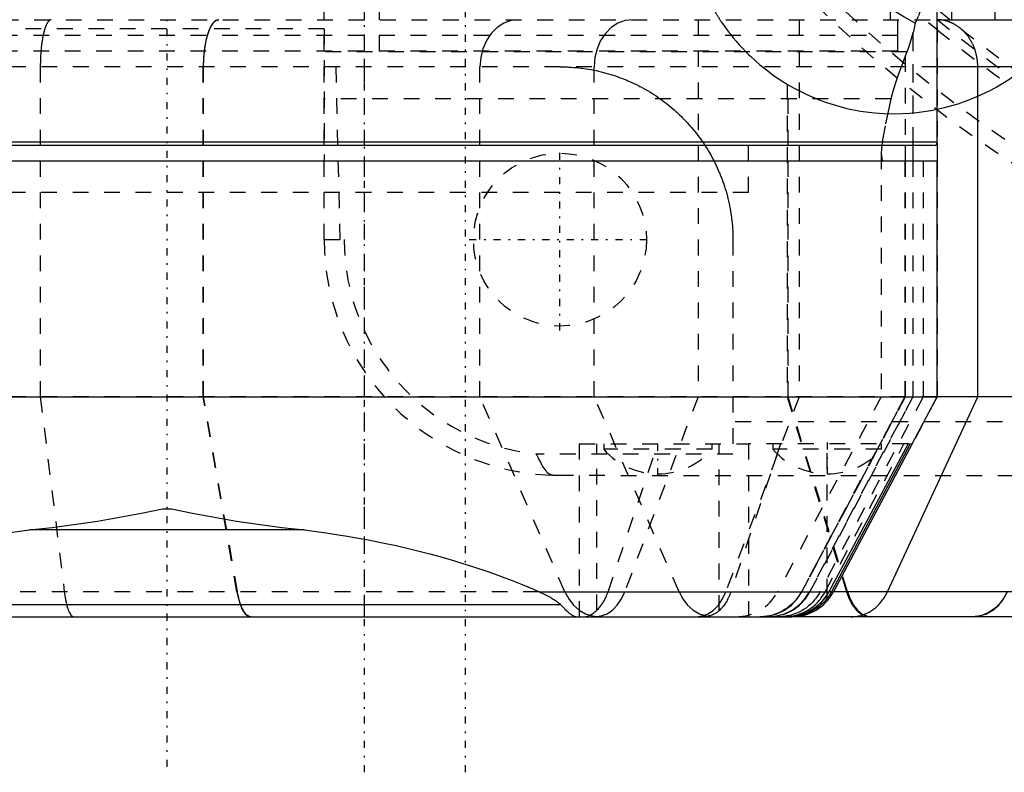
# Model space of a CAD drawing. Extents: x -545 to 345, y -109 to 109.
# Tile 8 of 19: x -109 to -47, y -109 to -61. Entities that reach past the tile are written whole.
import ezdxf

# ---------------------------------------------------------------- set-up
doc = ezdxf.new("R2010")
doc.units = 0
doc.linetypes.add('CENTER', pattern=[1.5, 0.45, -0.5, 0.05, -0.5])
doc.linetypes.add('DASHED', pattern=[2, 1, -1])
for name, color, linetype in [('AM_0', 7, 'CONTINUOUS'), ('AM_3', 7, 'DASHED'), ('AM_7', 7, 'CENTER')]:
    doc.layers.add(name, color=color, linetype=linetype)

msp = doc.modelspace()

# ---------------------------------------------------------------- linework, layer by layer
at = {"layer": 'AM_0', "color": 7, "linetype": 'CONTINUOUS'}
for p, q in [((-51, -68.8), (-51, -58)), ((-50.077, -61), (-50.077, -59)), ((-51, -61), (37, -61)), ((40, -64), (-50.981, -64)), ((-48.423, -85), (-48.423, -64)), ((-51, -68.8), (-148.959, -68.8)), ((-51.002, -68.831), (-51.002, -70)), ((-51.2, -69), (-148.759, -69)), ((-63, -70), (-63, -69)), ((-53.039, -69), (-53.039, -70)), ((-52.56, -69), (-52.56, -70)), ((-52.525, -70), (-52.525, -69)), ((-51, -70), (-148.959, -70)), ((-51, -85), (-51, -70)), ((-149, -85), (-51, -85)), ((-54.168, -97.408), (-48.423, -85)), ((-52.595, -88), (-51, -85)), ((40, -85), (-50.978, -85)), ((-52.86, -88), (-57.919, -97.455)), ((-52.731, -88), (-57.736, -97.408)), ((-52.598, -88), (-57.6, -97.408)), ((-52.86, -88), (-52.595, -88)), ((-100.287, -92.13), (-99.713, -92.13)), ((-91.258, -93.47), (-108.742, -93.47)), ((-76.334, -97.408), (-57.893, -97.408)), ((-57.972, -97.546), (-58, -97.591)), ((-58, -97.821), (-58, -97.591)), ((-57.736, -97.408), (-57.6, -97.408)), ((17.006, -97.408), (-57.6, -97.408)), ((-74.952, -98.24), (-125.048, -98.24)), ((-59.964, -98.95), (-59.969, -98.951)), ((-139.751, -99), (-60.249, -99)), ((30.753, -99), (-60.484, -99))]:
    msp.add_line(p, q, dxfattribs=at)
msp.add_lwpolyline([(-48.772, -99), (-48.316, -98.951), (-47.875, -98.807), (-47.462, -98.572), (-47.092, -98.253), (-46.777, -97.861), (-46.526, -97.408)], dxfattribs=at)
for points in [[(-48.423, -64, 0), (-48.423, -63.978, 0), (-48.423, -63.935, 0), (-48.424, -63.892, 0), (-48.425, -63.87, 0), (-48.426, -63.848, 0), (-48.428, -63.805, 0), (-48.431, -63.762, 0), (-48.434, -63.719, 0), (-48.438, -63.676, 0), (-48.442, -63.633, 0), (-48.445, -63.611, 0), (-48.447, -63.59, 0), (-48.453, -63.547, 0), (-48.459, -63.504, 0), (-48.465, -63.462, 0), (-48.472, -63.419, 0), (-48.48, -63.377, 0), (-48.484, -63.356, 0), (-48.488, -63.335, 0), (-48.496, -63.293, 0), (-48.505, -63.251, 0), (-48.51, -63.23, 0), (-48.515, -63.209, 0), (-48.525, -63.167, 0), (-48.536, -63.126, 0), (-48.542, -63.105, 0), (-48.547, -63.084, 0), (-48.559, -63.043, 0), (-48.571, -63.002, 0), (-48.584, -62.962, 0), (-48.597, -62.921, 0), (-48.611, -62.881, 0), (-48.618, -62.861, 0), (-48.626, -62.841, 0), (-48.64, -62.801, 0), (-48.656, -62.761, 0), (-48.672, -62.722, 0), (-48.688, -62.683, 0), (-48.705, -62.644, 0), (-48.713, -62.625, 0), (-48.722, -62.605, 0), (-48.74, -62.567, 0), (-48.758, -62.529, 0), (-48.777, -62.492, 0), (-48.796, -62.455, 0), (-48.815, -62.418, 0), (-48.825, -62.399, 0), (-48.835, -62.381, 0), (-48.856, -62.345, 0), (-48.877, -62.309, 0), (-48.898, -62.274, 0), (-48.92, -62.238, 0), (-48.942, -62.204, 0), (-48.954, -62.186, 0), (-48.965, -62.169, 0), (-48.988, -62.135, 0), (-49.012, -62.101, 0), (-49.036, -62.068, 0), (-49.06, -62.035, 0), (-49.085, -62.003, 0), (-49.098, -61.987, 0), (-49.111, -61.971, 0), (-49.136, -61.939, 0), (-49.163, -61.908, 0), (-49.176, -61.892, 0), (-49.189, -61.877, 0), (-49.216, -61.846, 0), (-49.243, -61.816, 0), (-49.257, -61.802, 0), (-49.271, -61.787, 0), (-49.299, -61.758, 0), (-49.327, -61.729, 0), (-49.356, -61.701, 0), (-49.385, -61.674, 0), (-49.414, -61.647, 0), (-49.429, -61.633, 0), (-49.444, -61.62, 0), (-49.474, -61.594, 0), (-49.504, -61.569, 0), (-49.535, -61.543, 0), (-49.566, -61.519, 0), (-49.597, -61.495, 0), (-49.613, -61.483, 0), (-49.629, -61.471, 0), (-49.66, -61.448, 0), (-49.693, -61.426, 0), (-49.725, -61.404, 0), (-49.758, -61.383, 0), (-49.791, -61.362, 0), (-49.807, -61.352, 0), (-49.824, -61.341, 0), (-49.857, -61.322, 0), (-49.891, -61.302, 0), (-49.925, -61.284, 0), (-49.959, -61.266, 0), (-49.994, -61.248, 0), (-50.011, -61.24, 0), (-50.029, -61.231, 0), (-50.064, -61.215, 0), (-50.099, -61.199, 0), (-50.134, -61.184, 0), (-50.17, -61.169, 0), (-50.205, -61.155, 0), (-50.223, -61.148, 0), (-50.241, -61.142, 0), (-50.277, -61.129, 0), (-50.313, -61.117, 0), (-50.331, -61.111, 0), (-50.349, -61.105, 0), (-50.386, -61.094, 0), (-50.422, -61.083, 0), (-50.44, -61.078, 0), (-50.459, -61.074, 0), (-50.496, -61.064, 0), (-50.532, -61.056, 0), (-50.569, -61.048, 0), (-50.606, -61.04, 0), (-50.643, -61.034, 0), (-50.662, -61.031, 0), (-50.681, -61.028, 0), (-50.718, -61.022, 0), (-50.755, -61.017, 0), (-50.793, -61.013, 0), (-50.83, -61.009, 0), (-50.868, -61.006, 0), (-50.887, -61.005, 0), (-50.906, -61.004, 0), (-50.943, -61.002, 0), (-50.981, -61.001, 0), (-51, -61, 0)], [(-54.527, -69.007, 0), (-54.537, -69.106, 0), (-54.553, -69.288, 0), (-54.56, -69.449, 0), (-54.561, -69.522, 0)], [(-54.561, -69.522, 0), (-54.557, -69.654, 0), (-54.526, -69.856, 0), (-54.463, -69.973, 0), (-54.42, -70, 0)], [(-108.742, -93.47, 0), (-107.296, -93.317, 0), (-104.418, -92.906, 0), (-101.627, -92.398, 0), (-100.287, -92.13, 0)], [(-99.713, -92.13, 0), (-98.373, -92.398, 0), (-95.582, -92.906, 0), (-92.704, -93.317, 0), (-91.258, -93.47, 0)], [(-123.666, -97.408, 0), (-123.314, -97.253, 0), (-122.597, -96.949, 0), (-121.862, -96.655, 0), (-121.489, -96.512, 0), (-121.111, -96.371, 0), (-120.345, -96.097, 0), (-119.562, -95.833, 0), (-118.765, -95.58, 0), (-117.954, -95.337, 0), (-117.13, -95.105, 0), (-116.712, -94.993, 0), (-116.292, -94.884, 0), (-115.442, -94.674, 0), (-114.58, -94.475, 0), (-113.708, -94.288, 0), (-112.825, -94.113, 0), (-111.932, -93.949, 0), (-111.483, -93.871, 0), (-111.031, -93.797, 0), (-110.121, -93.657, 0), (-109.203, -93.529, 0), (-108.742, -93.47, 0)], [(-91.258, -93.47, 0), (-90.797, -93.529, 0), (-89.879, -93.657, 0), (-88.969, -93.797, 0), (-88.517, -93.871, 0), (-88.068, -93.949, 0), (-87.175, -94.113, 0), (-86.292, -94.288, 0), (-85.42, -94.475, 0), (-84.558, -94.674, 0), (-83.708, -94.884, 0), (-83.288, -94.993, 0), (-82.87, -95.105, 0), (-82.046, -95.337, 0), (-81.235, -95.58, 0), (-80.438, -95.833, 0), (-79.655, -96.097, 0), (-78.889, -96.371, 0), (-78.511, -96.512, 0), (-78.138, -96.655, 0), (-77.403, -96.949, 0), (-76.686, -97.253, 0), (-76.334, -97.408, 0)], [(-76.334, -97.408, 0), (-76.286, -97.43, 0), (-76.192, -97.473, 0), (-76.1, -97.516, 0), (-76.055, -97.538, 0), (-76.01, -97.56, 0), (-75.921, -97.604, 0), (-75.834, -97.649, 0), (-75.748, -97.694, 0), (-75.665, -97.739, 0), (-75.585, -97.784, 0), (-75.545, -97.807, 0), (-75.506, -97.83, 0), (-75.43, -97.876, 0), (-75.357, -97.923, 0), (-75.287, -97.97, 0), (-75.219, -98.017, 0), (-75.155, -98.064, 0), (-75.124, -98.088, 0), (-75.094, -98.112, 0), (-75.035, -98.161, 0), (-74.979, -98.213, 0), (-74.952, -98.24, 0)], [(-60.484, -99, 0), (-60.409, -98.999, 0), (-60.257, -98.99, 0), (-60.104, -98.973, 0), (-60.026, -98.961, 0), (-59.949, -98.947, 0), (-59.794, -98.912, 0), (-59.639, -98.867, 0), (-59.483, -98.813, 0), (-59.33, -98.749, 0), (-59.18, -98.677, 0), (-59.106, -98.637, 0), (-59.033, -98.596, 0), (-58.89, -98.506, 0), (-58.752, -98.408, 0), (-58.618, -98.301, 0), (-58.49, -98.187, 0), (-58.368, -98.066, 0), (-58.31, -98.002, 0), (-58.254, -97.938, 0), (-58.147, -97.804, 0), (-58.047, -97.664, 0), (-58, -97.591, 0)], [(-58, -97.591, 0), (-58.032, -97.641, 0), (-58.098, -97.737, 0), (-58.168, -97.831, 0), (-58.204, -97.877, 0), (-58.241, -97.923, 0), (-58.318, -98.011, 0), (-58.398, -98.096, 0), (-58.481, -98.178, 0), (-58.567, -98.257, 0), (-58.656, -98.333, 0), (-58.702, -98.369, 0), (-58.748, -98.404, 0), (-58.842, -98.473, 0), (-58.938, -98.537, 0), (-59.035, -98.597, 0), (-59.135, -98.653, 0), (-59.236, -98.705, 0), (-59.287, -98.729, 0), (-59.338, -98.753, 0), (-59.442, -98.797, 0), (-59.547, -98.836, 0), (-59.6, -98.854, 0)], [(-57.736, -97.408, 0), (-57.774, -97.479, 0), (-57.859, -97.619, 0), (-57.951, -97.755, 0), (-58, -97.821, 0)], [(-58, -97.591, 0), (-57.981, -97.561, 0), (-57.945, -97.5, 0), (-57.91, -97.439, 0), (-57.893, -97.408, 0)], [(-57.919, -97.455, 0), (-57.927, -97.47, 0), (-57.945, -97.5, 0), (-57.963, -97.531, 0), (-57.972, -97.546, 0)], [(-56.478, -99, 0), (-56.399, -98.999, 0), (-56.242, -98.988, 0), (-56.086, -98.966, 0), (-56.008, -98.951, 0), (-55.931, -98.934, 0), (-55.779, -98.891, 0), (-55.628, -98.838, 0), (-55.481, -98.774, 0), (-55.337, -98.7, 0), (-55.198, -98.617, 0), (-55.13, -98.572, 0), (-55.064, -98.524, 0), (-54.934, -98.422, 0), (-54.81, -98.311, 0), (-54.691, -98.192, 0), (-54.58, -98.065, 0), (-54.475, -97.93, 0), (-54.426, -97.861, 0), (-54.378, -97.789, 0), (-54.288, -97.642, 0), (-54.206, -97.488, 0), (-54.168, -97.408, 0)], [(-74.952, -98.24, 0), (-74.908, -98.285, 0), (-74.824, -98.371, 0), (-74.743, -98.452, 0), (-74.704, -98.491, 0), (-74.666, -98.528, 0), (-74.591, -98.599, 0), (-74.52, -98.664, 0), (-74.451, -98.724, 0), (-74.385, -98.778, 0), (-74.322, -98.827, 0), (-74.291, -98.849, 0), (-74.26, -98.87, 0), (-74.203, -98.906, 0), (-74.151, -98.935, 0), (-74.103, -98.957, 0), (-74.06, -98.974, 0), (-74.021, -98.985, 0), (-74.003, -98.99, 0), (-73.986, -98.993, 0), (-73.955, -98.998, 0), (-73.939, -98.999, 0), (-73.935, -98.999, 0), (-73.93, -99, 0), (-73.928, -99, 0), (-73.926, -99, 0), (-73.92, -99, 0), (-73.916, -99, 0), (-73.916, -99, 0), (-73.915, -99, 0), (-73.915, -99, 0), (-73.915, -99, 0), (-73.915, -99, 0), (-73.915, -99, 0), (-73.915, -99, 0), (-73.915, -99, 0), (-73.915, -99, 0), (-73.915, -99, 0), (-73.915, -99, 0), (-73.915, -99, 0), (-73.915, -99, 0), (-73.915, -99, 0), (-73.915, -99, 0), (-73.915, -99, 0), (-73.915, -99, 0), (-73.915, -99, 0), (-73.915, -99, 0), (-73.915, -99, 0), (-73.915, -99, 0), (-73.915, -99, 0), (-73.915, -99, 0), (-73.915, -99, 0), (-73.915, -99, 0), (-73.915, -99, 0), (-73.915, -99, 0), (-73.915, -99, 0), (-73.915, -99, 0), (-73.915, -99, 0), (-73.915, -99, 0), (-73.915, -99, 0), (-73.915, -99, 0), (-73.915, -99, 0), (-73.915, -99, 0), (-73.915, -99, 0), (-73.915, -99, 0), (-73.915, -99, 0), (-73.915, -99, 0), (-73.916, -99, 0), (-73.916, -99, 0), (-73.916, -99, 0), (-73.916, -99, 0), (-73.916, -99, 0), (-73.916, -99, 0), (-73.916, -99, 0), (-73.916, -99, 0), (-73.916, -99, 0), (-73.916, -99, 0), (-73.916, -99, 0), (-73.916, -99, 0), (-73.916, -99, 0), (-73.916, -99, 0), (-73.916, -99, 0), (-73.916, -99, 0), (-73.916, -99, 0), (-73.916, -99, 0), (-73.916, -99, 0), (-73.916, -99, 0), (-73.916, -99, 0), (-73.916, -99, 0), (-73.916, -99, 0), (-73.916, -99, 0), (-73.916, -99, 0), (-73.916, -99, 0), (-73.916, -99, 0), (-73.916, -99, 0), (-73.916, -99, 0), (-73.916, -99, 0), (-73.916, -99, 0), (-73.916, -99, 0), (-73.916, -99, 0), (-73.916, -99, 0), (-73.916, -99, 0), (-73.916, -99, 0), (-73.916, -99, 0), (-73.916, -99, 0), (-73.916, -99, 0), (-73.916, -99, 0), (-73.917, -99, 0), (-73.917, -99, 0), (-73.917, -99, 0), (-73.917, -99, 0), (-73.917, -99, 0), (-73.917, -99, 0)], [(-58, -97.821, 0), (-58.049, -97.883, 0), (-58.153, -98.005, 0), (-58.263, -98.121, 0), (-58.32, -98.176, 0), (-58.379, -98.23, 0), (-58.5, -98.334, 0), (-58.627, -98.43, 0), (-58.757, -98.519, 0), (-58.892, -98.601, 0), (-59.031, -98.676, 0), (-59.101, -98.71, 0), (-59.172, -98.742, 0), (-59.316, -98.801, 0), (-59.46, -98.852, 0), (-59.605, -98.895, 0), (-59.75, -98.93, 0), (-59.896, -98.958, 0), (-59.968, -98.969, 0), (-60.041, -98.979, 0), (-60.186, -98.992, 0), (-60.33, -98.999, 0), (-60.402, -99, 0)], [(-60.181, -98.983, 0), (-60.232, -98.988, 0), (-60.333, -98.996, 0), (-60.434, -99, 0), (-60.484, -99, 0)]]:
    msp.add_polyline3d(points, dxfattribs=at)
for centre, radius, end in [((-51.2, -68.8), 0.2, 0), ((-60.249, -96), 3, 332)]:
    msp.add_arc(centre, radius, 270, end, dxfattribs=at)
at = {"layer": 'AM_3', "color": 6, "linetype": 'DASHED'}
for p, q in [((-90, -75), (-90, 75)), ((-86.5, 64), (-86.5, -64)), ((-51.002, -41.454), (-51.002, -68.831)), ((-87.43, -99), (-87.43, -59)), ((-66.217, -59), (-66.217, -85)), ((-59.789, -59), (-59.789, -85)), ((-53.5, -62), (-53.5, -59)), ((-53.98, -61), (-53.98, -60.5)), ((-47.324, -61), (-47.324, -60.5)), ((-144.444, -61), (-51, -61)), ((-53.5, -63), (-53.5, -61)), ((-51, -61), (-51.034, -61)), ((-53.5, -62), (-146.5, -62)), ((-90, -61.58), (-110, -61.58)), ((-90, -61.58), (-90, -69.994)), ((-52.56, -61.832), (-52.56, -69)), ((-52.525, -61.833), (-52.56, -61.832)), ((-52.525, -69), (-52.525, -61.833)), ((-51, -61.636), (-51.002, -61.634)), ((-53.5, -63), (-146.5, -63)), ((-52.926, -63.052), (-90, -63.052)), ((-52.926, -63.052), (-53.039, -63.329)), ((-53.039, -63.329), (-53.039, -69)), ((-50.981, -64), (-149.054, -64)), ((-108.06, -64), (-108.06, -85)), ((-97.697, -85), (-97.697, -64)), ((-97.671, -85), (-97.671, -64)), ((-88.985, -75), (-89.241, -64)), ((-80.09, -85), (-80.09, -64)), ((-72.829, -85), (-72.829, -64)), ((-60.55, -65.106), (-60.55, -85)), ((-60.55, -65.106), (-60.493, -65.14)), ((-60.493, -85), (-60.493, -65.14)), ((-53.943, -66.03), (-90, -66.03)), ((-54.561, -69.522), (-54.561, -85)), ((-90, -69.994), (-110, -69.994)), ((-63, -72), (-63, -70)), ((-53.064, -70), (-53.064, -85)), ((-53.039, -70), (-53.039, -85)), ((-53.035, -85), (-53.035, -70)), ((-52.56, -70), (-52.56, -85)), ((-52.525, -85), (-52.525, -70)), ((-51.903, -70), (-51.903, -85)), ((-51.002, -70), (-51.002, -85)), ((-63, -72), (-137, -72)), ((-63, -72), (-100, -72)), ((-90, -75), (-88.727, -75)), ((-64, -75), (-64, -88.644)), ((-50.978, -85), (-149.051, -85)), ((-108.06, -85), (-106.531, -97.408)), ((-95.549, -97.408), (-97.697, -85)), ((-95.52, -97.408), (-97.671, -85)), ((-74.686, -97.408), (-80.09, -85)), ((-67.424, -97.408), (-72.829, -85)), ((-66.217, -85), (-70.882, -97.408)), ((-59.789, -85), (-64.454, -97.408)), ((-54.561, -85), (-61.159, -97.408)), ((-60.55, -85), (-56.766, -97.408)), ((-56.709, -97.408), (-60.493, -85)), ((-53.064, -85), (-59.646, -97.408)), ((-59.616, -97.408), (-53.035, -85)), ((-53.039, -85), (-59.612, -97.408)), ((-52.56, -85), (-59.132, -97.408)), ((-59.097, -97.408), (-52.525, -85)), ((-51.903, -85), (-58.455, -97.408)), ((-51.002, -85), (-52.598, -88)), ((39.154, -86.592), (-64, -86.592)), ((-73.77, -88), (-73.77, -99)), ((-73.77, -88), (-63, -88)), ((-72.656, -98.586), (-72.656, -88)), ((-72.22, -88), (-72.22, -88.343)), ((-71.941, -97.408), (-68.778, -88)), ((-65.32, -88.343), (-65.32, -88)), ((-64.884, -98.62), (-64.884, -88)), ((-60.973, -88), (-64.133, -97.408)), ((-63, -88), (-63, -99)), ((-52.86, -88), (-63, -88)), ((-61.45, -88), (-61.45, -88.343)), ((-58.125, -97.408), (-53.116, -88)), ((-58, -97.591), (-58, -88)), ((-54.55, -88.343), (-54.55, -88)), ((-64, -88.644), (-76.506, -88.644)), ((-65.32, -88.343), (-72.22, -88.343)), ((-54.55, -88.343), (-61.45, -88.343)), ((-75.137, -89.999), (37.341, -90)), ((-76.334, -97.408), (-123.666, -97.408)), ((-57.736, -97.408), (-57.893, -97.408))]:
    msp.add_line(p, q, dxfattribs=at)
for points in [[(-96.72, -61), (-96.911, -61.058), (-97.094, -61.228), (-97.263, -61.506), (-97.411, -61.879), (-97.532, -62.333), (-97.623, -62.852), (-97.678, -63.415), (-97.697, -64)], [(-77.633, -61), (-78.112, -61.058), (-78.573, -61.228), (-78.998, -61.506), (-79.371, -61.879), (-79.676, -62.333), (-79.903, -62.852), (-80.043, -63.415), (-80.09, -64)], [(-70.372, -61), (-70.851, -61.058), (-71.312, -61.228), (-71.737, -61.506), (-72.109, -61.879), (-72.415, -62.333), (-72.642, -62.852), (-72.782, -63.415), (-72.829, -64)], [(-95.549, -97.408), (-95.453, -97.861), (-95.332, -98.253), (-95.19, -98.572), (-95.031, -98.807), (-94.862, -98.951), (-94.687, -99)], [(-74.686, -97.408), (-74.444, -97.861), (-74.139, -98.253), (-73.782, -98.572), (-73.383, -98.807), (-72.957, -98.951), (-72.516, -99)], [(-72.755, -99), (-72.375, -98.951), (-72.006, -98.807), (-71.663, -98.572), (-71.354, -98.253), (-71.091, -97.861), (-70.882, -97.408)], [(-67.424, -97.408), (-67.182, -97.861), (-66.878, -98.253), (-66.52, -98.572), (-66.122, -98.807), (-65.695, -98.951), (-65.255, -99)], [(-66.327, -99), (-65.947, -98.951), (-65.579, -98.807), (-65.235, -98.572), (-64.926, -98.253), (-64.663, -97.861), (-64.454, -97.408)], [(-62.259, -99), (-61.722, -98.951), (-61.202, -98.807), (-60.717, -98.572), (-60.282, -98.253), (-59.911, -97.861), (-59.616, -97.408)], [(-62.25, -99), (-61.714, -98.951), (-61.196, -98.807), (-60.711, -98.572), (-60.277, -98.253), (-59.906, -97.861), (-59.612, -97.408)], [(-61.771, -99), (-61.235, -98.951), (-60.716, -98.807), (-60.232, -98.572), (-59.797, -98.253), (-59.427, -97.861), (-59.132, -97.408)], [(-61.736, -99), (-61.2, -98.951), (-60.681, -98.807), (-60.197, -98.572), (-59.762, -98.253), (-59.392, -97.861), (-59.097, -97.408)], [(-56.766, -97.408), (-56.596, -97.861), (-56.383, -98.253), (-56.133, -98.572), (-55.854, -98.807), (-55.555, -98.951), (-55.247, -99)], [(-56.709, -97.408), (-56.539, -97.861), (-56.326, -98.253), (-56.075, -98.572), (-55.797, -98.807), (-55.498, -98.951), (-55.189, -99)]]:
    msp.add_lwpolyline(points, dxfattribs=at)
for points in [[(-52.396, -61.23, 0), (-53.119, -60.824, 0), (-54.628, -59.936, 0), (-56.199, -58.946, 0), (-57.003, -58.413, 0), (-57.815, -57.855, 0), (-59.461, -56.666, 0), (-61.126, -55.381, 0), (-62.799, -54.005, 0), (-64.471, -52.544, 0), (-66.133, -51.006, 0), (-66.958, -50.211, 0), (-67.779, -49.4, 0), (-69.4, -47.737, 0), (-70.992, -46.027, 0), (-72.547, -44.284, 0), (-74.073, -42.507, 0), (-75.607, -40.655, 0), (-76.377, -39.703, 0), (-77.148, -38.734, 0), (-78.69, -36.757, 0), (-80.226, -34.737, 0), (-80.99, -33.716, 0)], [(-51.467, -58.054, 0), (-51.589, -58.682, 0), (-51.875, -59.818, 0), (-52.211, -60.797, 0), (-52.396, -61.23, 0)], [(-107.36, -61, 0), (-107.365, -61, 0), (-107.375, -61.001, 0), (-107.385, -61.002, 0), (-107.39, -61.003, 0), (-107.395, -61.004, 0), (-107.405, -61.006, 0), (-107.416, -61.01, 0), (-107.426, -61.013, 0), (-107.436, -61.018, 0), (-107.446, -61.023, 0), (-107.451, -61.026, 0), (-107.456, -61.029, 0), (-107.466, -61.035, 0), (-107.476, -61.042, 0), (-107.486, -61.049, 0), (-107.496, -61.057, 0), (-107.505, -61.066, 0), (-107.51, -61.071, 0), (-107.515, -61.076, 0), (-107.525, -61.086, 0), (-107.535, -61.096, 0), (-107.54, -61.102, 0), (-107.545, -61.107, 0), (-107.554, -61.119, 0), (-107.564, -61.132, 0), (-107.569, -61.138, 0), (-107.574, -61.145, 0), (-107.583, -61.158, 0), (-107.593, -61.173, 0), (-107.603, -61.188, 0), (-107.612, -61.203, 0), (-107.622, -61.219, 0), (-107.626, -61.227, 0), (-107.631, -61.236, 0), (-107.64, -61.253, 0), (-107.65, -61.271, 0), (-107.659, -61.289, 0), (-107.668, -61.308, 0), (-107.677, -61.328, 0), (-107.682, -61.338, 0), (-107.686, -61.348, 0), (-107.695, -61.369, 0), (-107.704, -61.39, 0), (-107.713, -61.412, 0), (-107.721, -61.434, 0), (-107.73, -61.457, 0), (-107.734, -61.468, 0), (-107.739, -61.48, 0), (-107.747, -61.504, 0), (-107.755, -61.528, 0), (-107.764, -61.553, 0), (-107.772, -61.579, 0), (-107.78, -61.605, 0), (-107.784, -61.618, 0), (-107.788, -61.631, 0), (-107.796, -61.658, 0), (-107.804, -61.686, 0), (-107.812, -61.714, 0), (-107.82, -61.742, 0), (-107.827, -61.771, 0), (-107.831, -61.786, 0), (-107.835, -61.8, 0), (-107.842, -61.83, 0), (-107.85, -61.861, 0), (-107.853, -61.876, 0), (-107.857, -61.892, 0), (-107.864, -61.923, 0), (-107.871, -61.955, 0), (-107.875, -61.971, 0), (-107.878, -61.987, 0), (-107.885, -62.02, 0), (-107.891, -62.053, 0), (-107.898, -62.086, 0), (-107.904, -62.12, 0), (-107.911, -62.154, 0), (-107.914, -62.171, 0), (-107.917, -62.189, 0), (-107.923, -62.224, 0), (-107.929, -62.259, 0), (-107.935, -62.295, 0), (-107.941, -62.331, 0), (-107.946, -62.367, 0), (-107.949, -62.386, 0), (-107.952, -62.404, 0), (-107.957, -62.441, 0), (-107.962, -62.478, 0), (-107.968, -62.516, 0), (-107.973, -62.554, 0), (-107.977, -62.593, 0), (-107.98, -62.612, 0), (-107.982, -62.631, 0), (-107.987, -62.67, 0), (-107.991, -62.71, 0), (-107.996, -62.749, 0), (-108, -62.789, 0), (-108.004, -62.83, 0), (-108.006, -62.85, 0), (-108.008, -62.87, 0), (-108.012, -62.911, 0), (-108.015, -62.952, 0), (-108.019, -62.993, 0), (-108.022, -63.034, 0), (-108.025, -63.076, 0), (-108.027, -63.096, 0), (-108.028, -63.117, 0), (-108.031, -63.159, 0), (-108.034, -63.201, 0), (-108.035, -63.222, 0), (-108.037, -63.243, 0), (-108.039, -63.286, 0), (-108.042, -63.328, 0), (-108.043, -63.349, 0), (-108.044, -63.371, 0), (-108.046, -63.413, 0), (-108.048, -63.456, 0), (-108.05, -63.499, 0), (-108.051, -63.542, 0), (-108.053, -63.586, 0), (-108.053, -63.607, 0), (-108.054, -63.629, 0), (-108.055, -63.672, 0), (-108.056, -63.716, 0), (-108.057, -63.759, 0), (-108.058, -63.803, 0), (-108.059, -63.847, 0), (-108.059, -63.869, 0), (-108.059, -63.89, 0), (-108.059, -63.934, 0), (-108.059, -63.978, 0), (-108.06, -64, 0)], [(-97.671, -64, 0), (-97.671, -63.979, 0), (-97.671, -63.938, 0), (-97.671, -63.895, 0), (-97.671, -63.874, 0), (-97.67, -63.853, 0), (-97.669, -63.81, 0), (-97.668, -63.766, 0), (-97.667, -63.723, 0), (-97.666, -63.679, 0), (-97.664, -63.635, 0), (-97.663, -63.613, 0), (-97.662, -63.591, 0), (-97.66, -63.547, 0), (-97.658, -63.503, 0), (-97.655, -63.458, 0), (-97.653, -63.414, 0), (-97.65, -63.37, 0), (-97.648, -63.348, 0), (-97.646, -63.327, 0), (-97.643, -63.283, 0), (-97.639, -63.24, 0), (-97.638, -63.218, 0), (-97.636, -63.197, 0), (-97.632, -63.154, 0), (-97.628, -63.112, 0), (-97.625, -63.091, 0), (-97.623, -63.07, 0), (-97.619, -63.029, 0), (-97.614, -62.989, 0), (-97.609, -62.949, 0), (-97.604, -62.909, 0), (-97.599, -62.87, 0), (-97.597, -62.851, 0), (-97.594, -62.832, 0), (-97.589, -62.794, 0), (-97.583, -62.755, 0), (-97.577, -62.717, 0), (-97.571, -62.678, 0), (-97.565, -62.639, 0), (-97.562, -62.62, 0), (-97.558, -62.6, 0), (-97.552, -62.561, 0), (-97.545, -62.523, 0), (-97.537, -62.484, 0), (-97.53, -62.446, 0), (-97.522, -62.408, 0), (-97.518, -62.389, 0), (-97.514, -62.37, 0), (-97.506, -62.332, 0), (-97.498, -62.295, 0), (-97.49, -62.259, 0), (-97.481, -62.222, 0), (-97.472, -62.187, 0), (-97.468, -62.169, 0), (-97.464, -62.151, 0), (-97.455, -62.117, 0), (-97.446, -62.083, 0), (-97.436, -62.049, 0), (-97.427, -62.017, 0), (-97.418, -61.984, 0), (-97.413, -61.969, 0), (-97.408, -61.953, 0), (-97.399, -61.922, 0), (-97.389, -61.893, 0), (-97.385, -61.878, 0), (-97.38, -61.863, 0), (-97.37, -61.834, 0), (-97.36, -61.805, 0), (-97.355, -61.791, 0), (-97.35, -61.777, 0), (-97.339, -61.748, 0), (-97.329, -61.719, 0), (-97.318, -61.691, 0), (-97.307, -61.663, 0), (-97.295, -61.636, 0), (-97.29, -61.622, 0), (-97.284, -61.609, 0), (-97.272, -61.582, 0), (-97.26, -61.556, 0), (-97.248, -61.53, 0), (-97.236, -61.505, 0), (-97.224, -61.48, 0), (-97.218, -61.468, 0), (-97.212, -61.456, 0), (-97.199, -61.433, 0), (-97.187, -61.41, 0), (-97.174, -61.388, 0), (-97.162, -61.367, 0), (-97.149, -61.346, 0), (-97.143, -61.336, 0), (-97.136, -61.326, 0), (-97.124, -61.306, 0), (-97.111, -61.288, 0), (-97.098, -61.27, 0), (-97.086, -61.253, 0), (-97.073, -61.236, 0), (-97.067, -61.228, 0), (-97.061, -61.22, 0), (-97.048, -61.205, 0), (-97.036, -61.19, 0), (-97.023, -61.175, 0), (-97.009, -61.161, 0), (-96.996, -61.147, 0), (-96.989, -61.141, 0), (-96.982, -61.134, 0), (-96.969, -61.121, 0), (-96.955, -61.109, 0), (-96.948, -61.103, 0), (-96.941, -61.098, 0), (-96.927, -61.087, 0), (-96.912, -61.076, 0), (-96.905, -61.071, 0), (-96.898, -61.067, 0), (-96.884, -61.058, 0), (-96.869, -61.049, 0), (-96.855, -61.041, 0), (-96.841, -61.034, 0), (-96.826, -61.028, 0), (-96.819, -61.025, 0), (-96.812, -61.022, 0), (-96.798, -61.017, 0), (-96.783, -61.013, 0), (-96.769, -61.009, 0), (-96.755, -61.006, 0), (-96.741, -61.004, 0), (-96.734, -61.003, 0), (-96.727, -61.002, 0), (-96.713, -61.001, 0), (-96.7, -61, 0), (-96.693, -61, 0)], [(-64.824, -61, 0), (-64.822, -61.003, 0), (-64.809, -61.024, 0), (-64.781, -61.066, 0), (-64.761, -61.095, 0), (-64.738, -61.13, 0), (-64.679, -61.217, 0), (-64.605, -61.324, 0), (-64.515, -61.452, 0), (-64.408, -61.599, 0), (-64.283, -61.765, 0), (-64.214, -61.855, 0), (-64.14, -61.95, 0), (-63.977, -62.152, 0), (-63.795, -62.369, 0), (-63.593, -62.599, 0), (-63.372, -62.839, 0), (-63.131, -63.087, 0), (-63.004, -63.214, 0), (-62.87, -63.342, 0), (-62.588, -63.603, 0), (-62.284, -63.867, 0), (-62.124, -64, 0)], [(-52.396, -61.23, 0), (-52.417, -61.336, 0), (-52.459, -61.542, 0), (-52.503, -61.738, 0), (-52.525, -61.833, 0)], [(-52.56, -61.832, 0), (-52.62, -62.078, 0), (-52.741, -62.518, 0), (-52.864, -62.891, 0), (-52.926, -63.052, 0)], [(-53.039, -63.329, 0), (-53.217, -63.779, 0), (-53.541, -64.679, 0), (-53.82, -65.579, 0), (-53.943, -66.03, 0)], [(-75, -64, 0), (-74.92, -64, 0), (-74.76, -64.003, 0), (-74.6, -64.007, 0), (-74.52, -64.01, 0), (-74.44, -64.014, 0), (-74.281, -64.024, 0), (-74.121, -64.035, 0), (-73.962, -64.049, 0), (-73.802, -64.065, 0), (-73.644, -64.084, 0), (-73.564, -64.094, 0), (-73.485, -64.105, 0), (-73.327, -64.128, 0), (-73.169, -64.154, 0), (-73.011, -64.181, 0), (-72.854, -64.211, 0), (-72.697, -64.244, 0), (-72.619, -64.261, 0), (-72.541, -64.278, 0), (-72.385, -64.315, 0), (-72.23, -64.354, 0), (-72.153, -64.375, 0), (-72.076, -64.396, 0), (-71.922, -64.439, 0), (-71.769, -64.485, 0), (-71.692, -64.509, 0), (-71.616, -64.533, 0), (-71.464, -64.584, 0), (-71.313, -64.636, 0), (-71.163, -64.691, 0), (-71.013, -64.748, 0), (-70.864, -64.807, 0), (-70.79, -64.837, 0), (-70.717, -64.868, 0), (-70.57, -64.932, 0), (-70.424, -64.997, 0), (-70.279, -65.065, 0), (-70.135, -65.134, 0), (-69.992, -65.206, 0), (-69.921, -65.243, 0), (-69.85, -65.28, 0), (-69.709, -65.356, 0), (-69.569, -65.434, 0), (-69.431, -65.514, 0), (-69.293, -65.596, 0), (-69.157, -65.68, 0), (-69.09, -65.723, 0), (-69.022, -65.766, 0), (-68.889, -65.854, 0), (-68.756, -65.944, 0), (-68.625, -66.035, 0), (-68.496, -66.129, 0), (-68.367, -66.225, 0), (-68.304, -66.273, 0), (-68.24, -66.322, 0), (-68.115, -66.421, 0), (-67.991, -66.522, 0), (-67.868, -66.625, 0), (-67.747, -66.73, 0), (-67.628, -66.836, 0), (-67.569, -66.89, 0), (-67.51, -66.944, 0), (-67.393, -67.054, 0), (-67.279, -67.165, 0), (-67.222, -67.222, 0), (-67.165, -67.279, 0), (-67.054, -67.393, 0), (-66.944, -67.51, 0), (-66.89, -67.569, 0), (-66.836, -67.628, 0), (-66.73, -67.747, 0), (-66.625, -67.868, 0), (-66.522, -67.991, 0), (-66.421, -68.115, 0), (-66.322, -68.24, 0), (-66.273, -68.304, 0), (-66.225, -68.367, 0), (-66.129, -68.496, 0), (-66.035, -68.625, 0), (-65.944, -68.756, 0), (-65.854, -68.889, 0), (-65.766, -69.022, 0), (-65.723, -69.09, 0), (-65.68, -69.157, 0), (-65.596, -69.293, 0), (-65.514, -69.431, 0), (-65.434, -69.569, 0), (-65.356, -69.709, 0), (-65.28, -69.85, 0), (-65.243, -69.921, 0), (-65.206, -69.992, 0), (-65.134, -70.135, 0), (-65.065, -70.279, 0), (-64.997, -70.424, 0), (-64.932, -70.57, 0), (-64.868, -70.717, 0), (-64.837, -70.79, 0), (-64.807, -70.864, 0), (-64.748, -71.013, 0), (-64.691, -71.163, 0), (-64.636, -71.313, 0), (-64.584, -71.464, 0), (-64.533, -71.616, 0), (-64.509, -71.692, 0), (-64.485, -71.769, 0), (-64.439, -71.922, 0), (-64.396, -72.076, 0), (-64.375, -72.153, 0), (-64.354, -72.23, 0), (-64.315, -72.385, 0), (-64.278, -72.541, 0), (-64.261, -72.619, 0), (-64.244, -72.697, 0), (-64.211, -72.854, 0), (-64.181, -73.011, 0), (-64.154, -73.169, 0), (-64.128, -73.327, 0), (-64.105, -73.485, 0), (-64.094, -73.564, 0), (-64.084, -73.644, 0), (-64.065, -73.802, 0), (-64.049, -73.962, 0), (-64.035, -74.121, 0), (-64.024, -74.281, 0), (-64.014, -74.44, 0), (-64.01, -74.52, 0), (-64.007, -74.6, 0), (-64.003, -74.76, 0), (-64, -74.92, 0), (-64, -75, 0)], [(-62.124, -64, 0), (-61.871, -64.202, 0), (-61.352, -64.585, 0), (-60.82, -64.94, 0), (-60.55, -65.106, 0)], [(-60.493, -65.14, 0), (-60.103, -65.362, 0), (-59.301, -65.767, 0), (-58.474, -66.116, 0), (-58.052, -66.269, 0), (-57.625, -66.408, 0), (-56.758, -66.642, 0), (-55.877, -66.816, 0), (-54.987, -66.931, 0), (-54.091, -66.985, 0), (-53.193, -66.979, 0), (-52.745, -66.953, 0), (-52.298, -66.911, 0), (-51.409, -66.783, 0), (-50.531, -66.596, 0), (-49.668, -66.349, 0), (-48.823, -66.044, 0), (-48.002, -65.683, 0), (-47.6, -65.482, 0), (-47.206, -65.267, 0), (-46.44, -64.798, 0), (-45.708, -64.278, 0), (-45.356, -64, 0)], [(-53.943, -66.03, 0), (-54.088, -66.658, 0), (-54.323, -67.758, 0), (-54.479, -68.646, 0), (-54.527, -69.007, 0)], [(-76.506, -88.644, 0), (-76.468, -88.722, 0), (-76.393, -88.876, 0), (-76.32, -89.025, 0), (-76.284, -89.098, 0), (-76.248, -89.169, 0), (-76.176, -89.306, 0), (-76.106, -89.429, 0), (-76.037, -89.539, 0), (-75.968, -89.636, 0), (-75.899, -89.72, 0), (-75.864, -89.758, 0), (-75.828, -89.792, 0), (-75.755, -89.852, 0), (-75.681, -89.9, 0), (-75.606, -89.935, 0), (-75.53, -89.961, 0), (-75.485, -89.972, 0), (-75.472, -89.974, 0), (-75.459, -89.977, 0), (-75.453, -89.978, 0), (-75.446, -89.979, 0), (-75.433, -89.981, 0), (-75.42, -89.983, 0), (-75.413, -89.984, 0), (-75.407, -89.985, 0), (-75.394, -89.987, 0), (-75.38, -89.988, 0), (-75.374, -89.989, 0), (-75.367, -89.99, 0), (-75.354, -89.991, 0), (-75.34, -89.992, 0), (-75.326, -89.993, 0), (-75.312, -89.994, 0), (-75.297, -89.995, 0), (-75.29, -89.995, 0), (-75.282, -89.996, 0), (-75.267, -89.996, 0), (-75.251, -89.997, 0), (-75.235, -89.998, 0), (-75.218, -89.998, 0), (-75.201, -89.998, 0), (-75.192, -89.999, 0), (-75.184, -89.999, 0), (-75.165, -89.999, 0), (-75.147, -89.999, 0), (-75.137, -89.999, 0)], [(-106.531, -97.408, 0), (-106.521, -97.488, 0), (-106.5, -97.642, 0), (-106.476, -97.79, 0), (-106.464, -97.861, 0), (-106.451, -97.931, 0), (-106.423, -98.066, 0), (-106.394, -98.193, 0), (-106.363, -98.312, 0), (-106.33, -98.423, 0), (-106.297, -98.525, 0), (-106.279, -98.572, 0), (-106.261, -98.617, 0), (-106.225, -98.701, 0), (-106.188, -98.774, 0), (-106.149, -98.838, 0), (-106.11, -98.891, 0), (-106.071, -98.934, 0), (-106.051, -98.951, 0), (-106.03, -98.966, 0), (-105.99, -98.988, 0), (-105.949, -98.999, 0), (-105.929, -99, 0)], [(-94.657, -99, 0), (-94.685, -98.999, 0), (-94.743, -98.988, 0), (-94.802, -98.967, 0), (-94.831, -98.952, 0), (-94.861, -98.934, 0), (-94.919, -98.89, 0), (-94.976, -98.836, 0), (-95.029, -98.775, 0), (-95.08, -98.704, 0), (-95.133, -98.621, 0), (-95.158, -98.575, 0), (-95.184, -98.527, 0), (-95.234, -98.422, 0), (-95.281, -98.31, 0), (-95.324, -98.192, 0), (-95.364, -98.071, 0), (-95.403, -97.94, 0), (-95.422, -97.869, 0), (-95.44, -97.797, 0), (-95.475, -97.646, 0), (-95.506, -97.488, 0), (-95.52, -97.408, 0)], [(-72.656, -98.586, 0), (-72.63, -98.563, 0), (-72.58, -98.513, 0), (-72.531, -98.46, 0), (-72.507, -98.433, 0), (-72.483, -98.406, 0), (-72.437, -98.349, 0), (-72.392, -98.291, 0), (-72.349, -98.231, 0), (-72.307, -98.171, 0), (-72.268, -98.11, 0), (-72.249, -98.079, 0), (-72.23, -98.047, 0), (-72.192, -97.981, 0), (-72.154, -97.911, 0), (-72.118, -97.839, 0), (-72.082, -97.765, 0), (-72.048, -97.688, 0), (-72.032, -97.649, 0), (-72.016, -97.609, 0), (-71.985, -97.53, 0), (-71.955, -97.449, 0), (-71.941, -97.408, 0)], [(-64.133, -97.408, 0), (-64.148, -97.451, 0), (-64.178, -97.535, 0), (-64.211, -97.618, 0), (-64.227, -97.658, 0), (-64.245, -97.699, 0), (-64.28, -97.778, 0), (-64.317, -97.855, 0), (-64.356, -97.93, 0), (-64.395, -98.001, 0), (-64.434, -98.069, 0), (-64.454, -98.102, 0), (-64.474, -98.134, 0), (-64.516, -98.197, 0), (-64.56, -98.259, 0), (-64.606, -98.321, 0), (-64.654, -98.381, 0), (-64.703, -98.438, 0), (-64.728, -98.466, 0), (-64.753, -98.494, 0), (-64.805, -98.547, 0), (-64.858, -98.597, 0), (-64.884, -98.62, 0)], [(-59.646, -97.408, 0), (-59.69, -97.488, 0), (-59.787, -97.645, 0), (-59.892, -97.797, 0), (-59.948, -97.869, 0), (-60.006, -97.939, 0), (-60.124, -98.071, 0), (-60.246, -98.192, 0), (-60.379, -98.31, 0), (-60.523, -98.422, 0), (-60.675, -98.527, 0), (-60.754, -98.575, 0), (-60.833, -98.621, 0), (-60.993, -98.704, 0), (-61.151, -98.775, 0), (-61.314, -98.836, 0), (-61.486, -98.89, 0), (-61.664, -98.934, 0), (-61.755, -98.952, 0), (-61.846, -98.967, 0), (-62.027, -98.988, 0), (-62.203, -98.999, 0), (-62.289, -99, 0)], [(-58.455, -97.408, 0), (-58.499, -97.488, 0), (-58.592, -97.642, 0), (-58.695, -97.789, 0), (-58.749, -97.861, 0), (-58.806, -97.931, 0), (-58.925, -98.065, 0), (-59.052, -98.192, 0), (-59.186, -98.311, 0), (-59.328, -98.422, 0), (-59.476, -98.524, 0), (-59.552, -98.572, 0), (-59.629, -98.617, 0), (-59.788, -98.7, 0), (-59.951, -98.774, 0), (-60.119, -98.838, 0), (-60.29, -98.891, 0), (-60.464, -98.934, 0), (-60.551, -98.951, 0), (-60.64, -98.966, 0), (-60.817, -98.988, 0), (-60.996, -98.999, 0), (-61.085, -99, 0)], [(-60.736, -99, 0), (-60.657, -98.999, 0), (-60.496, -98.99, 0), (-60.334, -98.971, 0), (-60.252, -98.958, 0), (-60.169, -98.943, 0), (-60.004, -98.904, 0), (-59.838, -98.855, 0), (-59.74, -98.821, 0), (-59.713, -98.811, 0), (-59.685, -98.8, 0), (-59.671, -98.795, 0), (-59.657, -98.789, 0), (-59.63, -98.778, 0), (-59.602, -98.767, 0), (-59.507, -98.724, 0), (-59.347, -98.643, 0), (-59.268, -98.598, 0), (-59.19, -98.551, 0), (-59.038, -98.45, 0), (-58.891, -98.338, 0), (-58.75, -98.217, 0), (-58.617, -98.087, 0), (-58.492, -97.949, 0), (-58.433, -97.877, 0), (-58.376, -97.803, 0), (-58.269, -97.65, 0), (-58.171, -97.491, 0), (-58.125, -97.408, 0)], [(-46.554, -97.408, 0), (-46.592, -97.488, 0), (-46.674, -97.646, 0), (-46.764, -97.797, 0), (-46.811, -97.869, 0), (-46.86, -97.939, 0), (-46.961, -98.071, 0), (-47.064, -98.192, 0), (-47.178, -98.31, 0), (-47.301, -98.422, 0), (-47.43, -98.527, 0), (-47.497, -98.575, 0), (-47.564, -98.621, 0), (-47.7, -98.704, 0), (-47.835, -98.775, 0), (-47.973, -98.836, 0), (-48.119, -98.89, 0), (-48.271, -98.934, 0), (-48.348, -98.952, 0), (-48.425, -98.967, 0), (-48.579, -98.988, 0), (-48.73, -98.999, 0), (-48.803, -99, 0)], [(-73.422, -99, 0), (-73.406, -99, 0), (-73.372, -98.997, 0), (-73.336, -98.992, 0), (-73.318, -98.988, 0), (-73.299, -98.984, 0), (-73.261, -98.974, 0), (-73.222, -98.961, 0), (-73.182, -98.946, 0), (-73.14, -98.928, 0), (-73.098, -98.907, 0), (-73.076, -98.896, 0), (-73.054, -98.884, 0), (-73.009, -98.858, 0), (-72.964, -98.83, 0), (-72.918, -98.799, 0), (-72.871, -98.765, 0), (-72.824, -98.73, 0), (-72.8, -98.711, 0), (-72.776, -98.692, 0), (-72.728, -98.651, 0), (-72.68, -98.609, 0), (-72.656, -98.586, 0)], [(-64.884, -98.62, 0), (-64.908, -98.641, 0), (-64.956, -98.68, 0), (-65.007, -98.717, 0), (-65.032, -98.735, 0), (-65.058, -98.752, 0), (-65.112, -98.785, 0), (-65.166, -98.816, 0), (-65.222, -98.844, 0), (-65.28, -98.87, 0), (-65.339, -98.893, 0), (-65.369, -98.904, 0), (-65.399, -98.915, 0), (-65.46, -98.934, 0), (-65.523, -98.95, 0), (-65.587, -98.964, 0), (-65.653, -98.976, 0), (-65.72, -98.986, 0), (-65.753, -98.989, 0), (-65.788, -98.993, 0), (-65.856, -98.997, 0), (-65.926, -99, 0), (-65.961, -99, 0)], [(-59.969, -98.951, 0), (-60.005, -98.957, 0), (-60.075, -98.969, 0), (-60.146, -98.979, 0), (-60.181, -98.983, 0)], [(-59.794, -98.912, 0), (-59.823, -98.919, 0), (-59.879, -98.932, 0), (-59.936, -98.944, 0), (-59.964, -98.95, 0)], [(-59.6, -98.854, 0), (-59.632, -98.865, 0), (-59.697, -98.885, 0), (-59.761, -98.903, 0), (-59.793, -98.912, 0)]]:
    msp.add_polyline3d(points, dxfattribs=at)
for centre, radius in [((0, 0), 84), ((0, 0), 83), ((-75, -75), 5.5)]:
    msp.add_circle(centre, radius, dxfattribs=at)
for centre, radius, start, end in [((0, 0), 63, 75.52435, 284.47565), ((0, 0), 80, 129.60788, 230.39212), ((0, 0), 62.5, 181.83378, 282.57812), ((-53.74, -53.74), 13.25, 210.6764, 213.22474), ((0, 0), 79, 229.7916, 257.08009), ((0, 0), 79.5, 230.09553, 300.20827), ((0, 0), 80, 230.39435, 300), ((-75, -75), 15, 180, 269.47585), ((-75, -75), 13.727, 180, 263.70053), ((-68.768, -85.303), 4.6, 221.36621, 269.9713), ((-68.772, -85.303), 4.6, 270.0287, 318.63379), ((-57.998, -85.303), 4.6, 221.36621, 269.9713), ((-58.002, -85.303), 4.6, 270.0287, 318.63379), ((-63.808, -96), 3, 270, 332)]:
    msp.add_arc(centre, radius, start, end, dxfattribs=at)
at = {"layer": 'AM_7', "color": 4, "linetype": 'CENTER'}
for p, q in [((-100, 108.9), (-100, -108.9)), ((-87.43, -108.9), (-87.43, 108.9)), ((-81.002, -108.9), (-81.002, 108.9)), ((-75, -80.775), (-75, -69.225)), ((-80.775, -75), (-69.225, -75)), ((-68.77, -89.998), (-68.77, -87.905)), ((-58, -87.905), (-58, -89.998))]:
    msp.add_line(p, q, dxfattribs=at)

doc.saveas('drawing.dxf')
